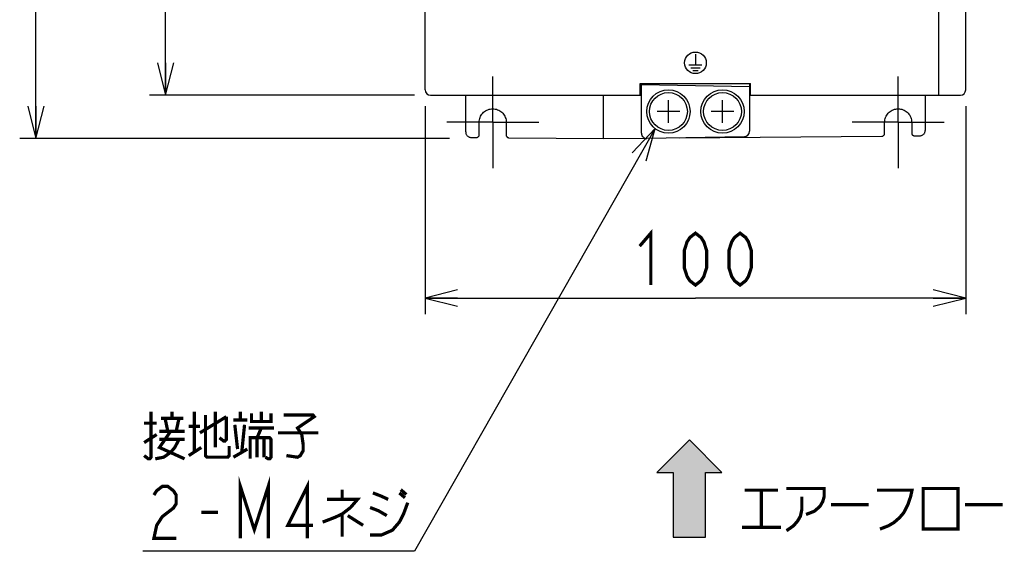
# Model space of a CAD drawing. Extents: x 0 to 1260, y 0 to 891.
# Tile 17 of 36: x 616 to 798, y 371 to 469. Entities that reach past the tile are written whole.
import ezdxf

# ---------------------------------------------------------------- set-up
doc = ezdxf.new("R2010")
doc.units = 0
doc.header["$LTSCALE"] = 69.3
doc.linetypes.add('CENTER', pattern=[0.6, 0.375, -0.075, 0.075, -0.075])
doc.layers.get('0').update_dxf_attribs({"linetype": 'CONTINUOUS'})
for name, color, linetype in [('ALL_AXIS', 7, 'CONTINUOUS'), ('ALL_CURVE', 7, 'CONTINUOUS'), ('ALL_FEATURES', 7, 'CONTINUOUS'), ('ALL_NOTE', 7, 'CONTINUOUS')]:
    doc.layers.add(name, color=color, linetype=linetype)
doc.dimstyles.get("Standard").update_dxf_attribs({"dimtxt": 2.5, "dimasz": 2.5, "dimexe": 1.25, "dimexo": 0.625, "dimtad": 1, "dimcen": 2.5, "dimazin": 3, "dimtfac": 1, "dimtmove": 0, "dimatfit": 3})

# ---------------------------------------------------------------- blocks, each defined once
blk = doc.blocks.new('_OPEN')
at = {"color": 0, "linetype": 'BYBLOCK'}
for p, q in [((0, 0), (-1, 0.25)), ((-1, -0.25), (0, 0)), ((-1, 0), (0, 0))]:
    blk.add_line(p, q, dxfattribs=at)
blk = doc.blocks.new('*D2')
at = {"color": 2, "linetype": 'CONTINUOUS'}
for p, q in [((688.75, 635.25), (639.75, 635.25)), ((642.75, 635.25), (642.75, 545.25)), ((642.75, 455.25), (642.75, 545.25)), ((688.75, 455.25), (639.75, 455.25))]:
    blk.add_line(p, q, dxfattribs=at)
at = {"color": 2, "linetype": 'CONTINUOUS', "xscale": 6, "yscale": 6, "zscale": 6}
for p, rotation in [((642.75, 635.25), 90), ((642.75, 455.25), 270)]:
    blk.add_blockref('_OPEN', p, dxfattribs=dict(at, rotation=rotation))
blk = doc.blocks.new('*D3')
at = {"color": 2, "linetype": 'CONTINUOUS'}
for p, q in [((688.75, 635.25), (615.75, 635.25)), ((618.75, 635.25), (618.75, 541.25)), ((618.75, 447.25), (618.75, 541.25)), ((695.25, 447.25), (615.75, 447.25))]:
    blk.add_line(p, q, dxfattribs=at)
at = {"color": 2, "linetype": 'CONTINUOUS', "xscale": 6, "yscale": 6, "zscale": 6}
for p, rotation in [((618.75, 635.25), 90), ((618.75, 447.25), 270)]:
    blk.add_blockref('_OPEN', p, dxfattribs=dict(at, rotation=rotation))
blk = doc.blocks.new('*D4')
at = {"color": 2, "linetype": 'CONTINUOUS'}
for p, q in [((690.75, 453.25), (690.75, 414.75)), ((790.75, 453.25), (790.75, 414.75)), ((690.75, 417.75), (740.75, 417.75)), ((790.75, 417.75), (740.75, 417.75))]:
    blk.add_line(p, q, dxfattribs=at)
at = {"color": 2, "linetype": 'CONTINUOUS', "xscale": 6, "yscale": 6, "zscale": 6, "rotation": 180}
blk.add_blockref('_OPEN', (690.75, 417.75), dxfattribs=at)
at = {"color": 2, "linetype": 'CONTINUOUS', "xscale": 6, "yscale": 6, "zscale": 6}
blk.add_blockref('_OPEN', (790.75, 417.75), dxfattribs=at)
blk = doc.blocks.new('ARROW_BL1', base_point=(739.63, 382.51))
at = {"color": 7, "linetype": 'CONTINUOUS'}
for p, q in [((739.63, 391.51), (733.63, 385.51)), ((745.63, 385.51), (739.63, 391.51)), ((733.63, 385.51), (736.63, 385.51)), ((736.63, 385.51), (736.63, 373.51)), ((742.63, 373.51), (742.63, 385.51)), ((742.63, 385.51), (745.63, 385.51)), ((736.63, 373.51), (742.63, 373.51))]:
    blk.add_line(p, q, dxfattribs=at)
for points in [[(733.63, 385.51), (739.63, 391.51), (736.63, 385.51)], [(739.63, 391.51), (742.63, 373.51), (736.63, 385.51)], [(742.63, 373.51), (739.63, 391.51), (742.63, 385.51)], [(739.63, 391.51), (745.63, 385.51), (742.63, 385.51)], [(742.63, 373.51), (736.63, 373.51), (736.63, 385.51)]]:
    blk.add_solid(points, dxfattribs=at)

msp = doc.modelspace()

# ---------------------------------------------------------------- linework, layer by layer
at = {"color": 2, "linetype": 'CONTINUOUS', "const_width": 0.6}
for points in [[(730.43, 427.35), (732.494, 429.75), (732.494, 420.15)], [(740.75, 420.15), (739.718, 420.95), (739.202, 421.75), (738.686, 423.35), (738.686, 426.55), (739.202, 428.15), (739.718, 428.95), (740.75, 429.75), (741.782, 428.95), (742.298, 428.15), (742.814, 426.55), (742.814, 423.35), (742.298, 421.75), (741.782, 420.95), (740.75, 420.15)], [(749.006, 420.15), (747.974, 420.95), (747.458, 421.75), (746.942, 423.35), (746.942, 426.55), (747.458, 428.15), (747.974, 428.95), (749.006, 429.75), (750.038, 428.95), (750.554, 428.15), (751.07, 426.55), (751.07, 423.35), (750.554, 421.75), (750.038, 420.95), (749.006, 420.15)]]:
    msp.add_lwpolyline(points, dxfattribs=at)
at = {"layer": 'ALL_AXIS', "color": 7, "linetype": 'CENTER'}
for p, q in [((703.25, 450.25), (703.25, 458.75)), ((778.25, 450.25), (778.25, 458.75)), ((703.25, 450.25), (694.75, 450.25)), ((703.25, 450.25), (711.75, 450.25)), ((703.25, 450.25), (703.25, 441.75)), ((778.25, 450.25), (769.75, 450.25)), ((778.25, 450.25), (786.75, 450.25)), ((778.25, 450.25), (778.25, 441.75))]:
    msp.add_line(p, q, dxfattribs=at)
at = {"layer": 'ALL_AXIS', "color": 7, "linetype": 'CONTINUOUS'}
for centre, radius in [((735.75, 452.25), 4), ((735.75, 452.25), 3.5), ((745.75, 452.25), 4), ((745.75, 452.25), 3.5)]:
    msp.add_circle(centre, radius, dxfattribs=at)
at = {"layer": 'ALL_CURVE', "color": 4, "linetype": 'CONTINUOUS'}
for p, q in [((740.75, 462.85), (740.75, 460.85)), ((739.55, 460.85), (741.95, 460.85)), ((739.9, 460.35), (741.6, 460.35)), ((740.25, 459.85), (741.25, 459.85))]:
    msp.add_line(p, q, dxfattribs=at)
at = {"layer": 'ALL_CURVE', "color": 40, "linetype": 'CONTINUOUS'}
for p, q in [((735.75, 450.15), (735.75, 454.35)), ((745.75, 450.15), (745.75, 454.35)), ((737.85, 452.25), (733.65, 452.25)), ((747.85, 452.25), (743.65, 452.25))]:
    msp.add_line(p, q, dxfattribs=at)
at = {"layer": 'ALL_CURVE', "color": 4, "linetype": 'CONTINUOUS'}
msp.add_circle((740.75, 461.25), 2, dxfattribs=at)
at = {"layer": 'ALL_FEATURES', "color": 7, "linetype": 'CONTINUOUS'}
for p, q in [((690.75, 456.25), (690.75, 634.25)), ((790.75, 456.25), (790.75, 614.748)), ((785.75, 455.25), (785.75, 478.168)), ((730.55, 457.45), (750.95, 457.45)), ((730.55, 455.25), (730.55, 457.45)), ((730.75, 448.268), (730.75, 457.45)), ((730.75, 457.25), (750.75, 456.901)), ((750.75, 457.45), (750.75, 448.582)), ((750.75, 457.35), (750.952, 457.354)), ((750.95, 455.25), (750.95, 457.45)), ((730.75, 456.75), (730.55, 456.754)), ((730.75, 456.25), (730.55, 456.253)), ((750.95, 456.954), (750.75, 456.75)), ((750.75, 456.75), (750.95, 456.75)), ((750.75, 456.25), (750.95, 456.25)), ((691.75, 455.25), (730.75, 455.25)), ((698.25, 448.464), (698.25, 455.25)), ((723.75, 447.25), (723.75, 455.25)), ((750.75, 455.25), (789.75, 455.25)), ((783.25, 455.25), (783.25, 448.761)), ((700.75, 447.955), (700.75, 450.25)), ((705.75, 450.25), (705.75, 447.903)), ((775.75, 448.2), (775.75, 450.25)), ((780.75, 450.25), (780.75, 448.252)), ((699.243, 447.464), (700.244, 447.455)), ((706.246, 447.403), (723.75, 447.25)), ((723.75, 447.25), (731.441, 447.317)), ((749.767, 447.582), (731.767, 447.268)), ((737.749, 447.372), (775.254, 447.699)), ((781.256, 447.752), (782.257, 447.761))]:
    msp.add_line(p, q, dxfattribs=at)
for points in [[(700.75, 450.25), (700.761, 450.481), (700.793, 450.709), (700.845, 450.934), (700.919, 451.153), (701.012, 451.364), (701.125, 451.566), (701.255, 451.757), (701.403, 451.934), (701.566, 452.098), (701.744, 452.245), (701.934, 452.376), (702.136, 452.488), (702.347, 452.581), (702.566, 452.655), (702.791, 452.707), (703.019, 452.739), (703.25, 452.75), (703.481, 452.739), (703.71, 452.707), (703.934, 452.655), (704.153, 452.581), (704.364, 452.488), (704.566, 452.375), (704.757, 452.245), (704.934, 452.097), (705.098, 451.934), (705.245, 451.756), (705.376, 451.566), (705.488, 451.364), (705.581, 451.153), (705.655, 450.934), (705.707, 450.709), (705.739, 450.481), (705.75, 450.25)], [(775.75, 450.25), (775.761, 450.481), (775.793, 450.709), (775.845, 450.934), (775.919, 451.153), (776.012, 451.364), (776.124, 451.566), (776.255, 451.756), (776.402, 451.934), (776.566, 452.097), (776.743, 452.245), (776.934, 452.375), (777.136, 452.488), (777.347, 452.581), (777.566, 452.655), (777.79, 452.707), (778.019, 452.739), (778.25, 452.75), (778.481, 452.739), (778.709, 452.707), (778.934, 452.655), (779.153, 452.581), (779.364, 452.488), (779.566, 452.376), (779.756, 452.245), (779.934, 452.098), (780.097, 451.934), (780.245, 451.757), (780.375, 451.566), (780.488, 451.364), (780.581, 451.153), (780.655, 450.934), (780.707, 450.709), (780.739, 450.481), (780.75, 450.25)], [(698.25, 448.464), (698.256, 448.353), (698.275, 448.243), (698.306, 448.136), (698.348, 448.033), (698.402, 447.935), (698.466, 447.844), (698.54, 447.76), (698.623, 447.685), (698.714, 447.62), (698.811, 447.566), (698.914, 447.522), (699.021, 447.491), (699.131, 447.471), (699.243, 447.464)], [(775.254, 447.699), (775.319, 447.704), (775.382, 447.717), (775.444, 447.739), (775.502, 447.768), (775.556, 447.804), (775.605, 447.848), (775.648, 447.897), (775.684, 447.951), (775.712, 448.009), (775.733, 448.071), (775.746, 448.135), (775.75, 448.2)], [(780.75, 448.252), (780.754, 448.186), (780.767, 448.122), (780.788, 448.06), (780.818, 448.001), (780.855, 447.946), (780.898, 447.897), (780.948, 447.854), (781.003, 447.818), (781.062, 447.789), (781.125, 447.768), (781.19, 447.756), (781.256, 447.752)], [(782.257, 447.761), (782.369, 447.768), (782.479, 447.787), (782.586, 447.819), (782.689, 447.862), (782.786, 447.917), (782.877, 447.982), (782.96, 448.057), (783.034, 448.14), (783.098, 448.232), (783.152, 448.329), (783.194, 448.433), (783.225, 448.54), (783.244, 448.65), (783.25, 448.761)], [(700.244, 447.455), (700.31, 447.459), (700.375, 447.471), (700.438, 447.492), (700.497, 447.521), (700.552, 447.557), (700.602, 447.6), (700.645, 447.65), (700.682, 447.704), (700.712, 447.763), (700.733, 447.825), (700.746, 447.89), (700.75, 447.955)], [(705.75, 447.903), (705.754, 447.838), (705.767, 447.774), (705.788, 447.713), (705.816, 447.654), (705.852, 447.6), (705.895, 447.551), (705.944, 447.508), (705.998, 447.471), (706.056, 447.442), (706.118, 447.421), (706.181, 447.408), (706.246, 447.403)]]:
    msp.add_lwpolyline(points, dxfattribs=at)
for centre, start, end in [((691.75, 456.25), 180, 270), ((789.75, 456.25), 270, 360), ((731.75, 448.268), 180, 271), ((749.75, 448.582), 271, 360)]:
    msp.add_arc(centre, 1, start, end, dxfattribs=at)
at = {"layer": 'ALL_NOTE', "color": 2, "linetype": 'CONTINUOUS'}
for p, q in [((733.314, 449.08), (688.795, 370.919)), ((688.045, 370.919), (638.509, 370.919)), ((688.795, 370.919), (688.045, 370.919))]:
    msp.add_line(p, q, dxfattribs=at)
msp.add_lwpolyline([(731.647, 443.124), (733.314, 449.08), (729.041, 444.609)], dxfattribs=at)
at = {"layer": 'ALL_NOTE', "color": 2, "linetype": 'CONTINUOUS', "const_width": 0.6}
for points in [[(640.057, 396.719), (640.057, 388.319), (639.799, 388.019), (639.541, 388.019), (638.767, 388.619)], [(641.863, 395.519), (645.991, 395.519)], [(643.153, 393.119), (642.637, 395.519)], [(643.927, 395.519), (643.927, 396.719)], [(645.217, 395.519), (644.701, 393.119)], [(648.055, 396.719), (648.055, 389.219)], [(649.087, 392.819), (653.989, 395.819)], [(650.119, 396.119), (650.119, 388.619), (650.377, 388.319), (654.247, 388.319), (654.505, 388.619), (654.505, 390.419)], [(651.925, 396.719), (651.925, 390.119)], [(653.989, 395.819), (653.989, 391.619), (653.731, 391.319), (653.473, 391.319), (652.699, 391.919)], [(655.279, 395.219), (657.859, 395.219)], [(656.569, 395.219), (656.569, 396.719)], [(658.633, 396.419), (658.633, 394.919), (662.245, 394.919), (662.245, 396.419)], [(660.439, 396.719), (660.439, 394.919)], [(664.567, 396.119), (669.985, 396.119), (670.243, 395.819), (667.147, 393.719), (667.921, 392.519), (668.179, 390.719), (668.179, 389.519), (667.663, 388.619), (667.147, 388.319), (665.083, 388.619)], [(638.767, 394.619), (641.089, 394.619)], [(643.669, 393.119), (641.605, 390.119), (646.249, 388.019)], [(641.605, 393.119), (646.249, 393.119)], [(647.023, 394.019), (649.087, 394.019)], [(655.537, 394.319), (656.053, 389.819)], [(656.827, 389.219), (657.343, 394.319)], [(658.117, 393.719), (662.761, 393.719)], [(659.665, 391.919), (660.439, 393.719)], [(638.767, 391.019), (641.089, 392.519)], [(640.831, 388.019), (642.379, 388.319), (643.669, 389.219), (644.443, 390.119), (645.217, 391.619)], [(641.605, 391.619), (646.249, 391.619)], [(658.375, 388.019), (658.375, 391.919), (661.987, 391.919), (662.245, 391.619), (662.245, 388.319), (661.987, 388.019), (661.729, 388.019), (661.213, 388.319)], [(659.665, 391.919), (659.665, 388.319)], [(660.955, 391.919), (660.955, 388.319)], [(663.535, 392.819), (671.017, 392.819)], [(647.023, 388.619), (649.345, 390.119)], [(655.279, 388.319), (657.859, 389.819)], [(656.569, 373.319), (656.569, 382.919), (659.149, 374.919), (661.729, 382.919), (661.729, 373.319)], [(640.573, 381.319), (641.089, 382.119), (642.121, 382.919), (643.153, 382.919), (644.185, 382.119), (644.701, 381.319), (644.701, 379.719), (644.185, 378.919), (643.153, 378.119), (642.121, 377.319), (641.089, 375.719), (640.573, 373.319), (644.701, 373.319)], [(668.953, 373.319), (668.953, 382.919), (665.341, 375.719), (669.985, 375.719)], [(675.403, 382.319), (675.403, 380.519)], [(686.239, 382.319), (687.271, 381.419)], [(749.851, 382.23), (756.043, 382.23)], [(752.947, 382.23), (752.947, 375.33)], [(757.591, 382.53), (764.557, 382.53), (764.557, 381.03), (764.299, 380.13), (763.783, 379.23), (762.751, 378.33), (761.203, 377.73)], [(774.361, 382.23), (780.811, 382.23), (780.553, 381.03), (780.037, 379.53), (779.263, 378.03), (778.489, 377.13), (777.457, 376.23), (776.425, 375.63), (774.877, 375.03)], [(782.875, 382.53), (782.875, 375.03), (789.325, 375.03), (789.325, 382.53), (782.875, 382.53)], [(672.565, 380.519), (678.241, 380.519), (676.951, 379.019), (675.403, 377.819), (674.113, 377.219), (671.791, 376.319)], [(681.079, 381.719), (682.627, 381.119), (683.917, 380.519)], [(685.981, 381.719), (687.013, 380.819)], [(760.429, 381.03), (760.429, 378.63), (760.171, 377.43), (759.655, 376.53), (758.881, 375.63), (757.591, 374.73)], [(680.563, 373.919), (682.627, 373.919), (684.691, 374.819), (685.981, 376.319), (686.755, 377.819), (687.529, 379.919)], [(680.563, 379.019), (682.111, 378.419), (683.659, 377.519)], [(765.847, 379.53), (772.813, 379.53)], [(790.615, 379.53), (797.581, 379.53)], [(649.345, 378.119), (652.441, 378.119)], [(675.403, 377.819), (675.403, 373.619)], [(676.435, 377.519), (679.273, 375.719)], [(749.335, 375.33), (756.559, 375.33)]]:
    msp.add_lwpolyline(points, dxfattribs=at)

# ---------------------------------------------------------------- block references
at = {"color": 2, "linetype": 'CONTINUOUS'}
msp.add_blockref('ARROW_BL1', (739.63, 382.509), dxfattribs=at)

# ---------------------------------------------------------------- dimensions: what is measured, and where the dimension line sits
for base, p2, picture, middle in [((618.75, 447.25), (696.25, 447.25), '*D3', (618.75, 528.866)), ((642.75, 455.25), (689.75, 455.25), '*D2', (642.75, 532.866))]:
    dim = msp.add_linear_dim(base=base, p1=(689.75, 635.25), p2=p2, angle=270, dimstyle='Standard', dxfattribs=at)
    dim.commit()
    dim.dimension.update_dxf_attribs({"geometry": picture, "text_midpoint": middle, "dimtype": 128})
dim = msp.add_linear_dim(base=(790.75, 417.75), p1=(690.75, 454.25), p2=(790.75, 454.25), dimstyle='Standard', dxfattribs=at)
dim.commit()
dim.dimension.update_dxf_attribs({"geometry": '*D4', "text_midpoint": (728.366, 417.75), "dimtype": 128})

doc.saveas('drawing.dxf')
